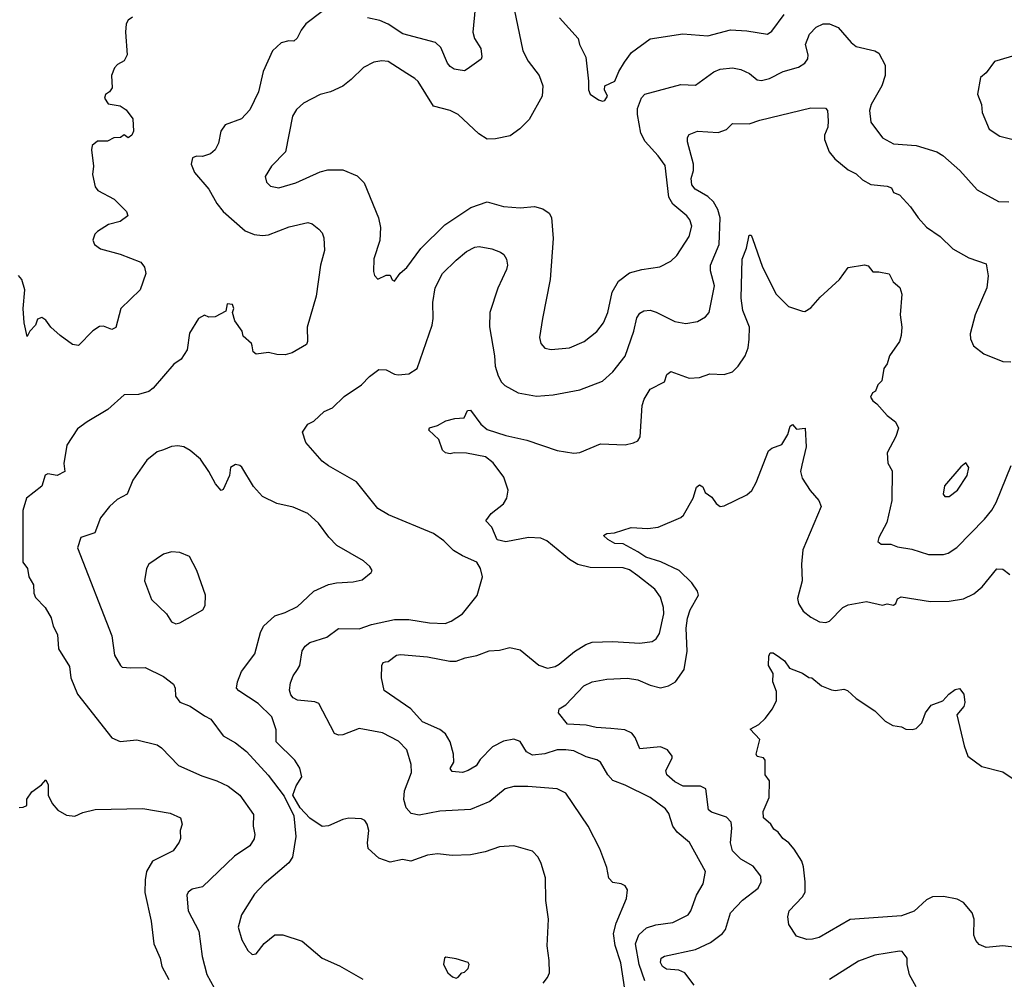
# Model space of a CAD drawing. Extents: x 1678759 to 1859541, y 384609 to 522867.
# Tile 206 of 256: x 1772528 to 1777303, y 462303 to 466955. Entities that reach past the tile are written whole.
import ezdxf

# ---------------------------------------------------------------- set-up
doc = ezdxf.new("R2010")
doc.units = 0

msp = doc.modelspace()

# ---------------------------------------------------------------- linework, layer by layer
at = {"layer": '0CON20XD'}
for points in [[(1774909.6, 467085), (1774967.8, 466805), (1774993.8, 466753.8), (1775046.9, 466685), (1775064.4, 466635), (1775061.9, 466585), (1774998.1, 466471.9), (1774954, 466426), (1774907.2, 466392.8), (1774835, 466377.3), (1774795, 466376.9), (1774755, 466401.9), (1774655, 466495.5), (1774615, 466515.5), (1774535, 466536.9), (1774460, 466655), (1774445, 466670.8), (1774405, 466694.3), (1774315, 466752.2), (1774285, 466756.5), (1774245, 466748.9), (1774195, 466724.3), (1774135.8, 466665), (1774095, 466633.3), (1774035, 466605.5), (1773985, 466593.1), (1773905, 466550), (1773870.5, 466519.5), (1773851.9, 466488.1), (1773817.5, 466315), (1773750, 466245), (1773718.8, 466195), (1773725, 466167.5), (1773745, 466148.8), (1773785, 466140), (1773866.7, 466165), (1773985, 466218.5), (1774023.1, 466226.9), (1774095, 466227.8), (1774165, 466197.8), (1774199.5, 466165), (1774268.9, 465995), (1774278.3, 465948.3), (1774274.4, 465885.6), (1774246.1, 465796.1), (1774244, 465735), (1774248.8, 465715), (1774265, 465696.7), (1774305, 465716), (1774325, 465716.7), (1774333.9, 465693.9), (1774345, 465687.5), (1774373.3, 465726.7), (1774405, 465754.2), (1774473.4, 465846.6), (1774589.1, 465960.9), (1774715.4, 466044.6), (1774795, 466072.1), (1774875, 466049.4), (1774955, 466043.3), (1775025, 466050), (1775065, 466038.6), (1775095, 466018), (1775106.3, 465996.3), (1775114.5, 465895), (1775100, 465695), (1775062.8, 465507.2), (1775048.9, 465415), (1775055.5, 465385.5), (1775075, 465362.9), (1775105, 465356.9), (1775195, 465364.5), (1775265, 465395.6), (1775326.6, 465443.4), (1775358.9, 465485), (1775379.6, 465535), (1775401.2, 465635), (1775432.1, 465687.9), (1775485, 465727.5), (1775545, 465744.5), (1775632.4, 465757.6), (1775685.5, 465784.5), (1775715, 465812), (1775775, 465904), (1775787.3, 465955), (1775778.5, 465985), (1775763.1, 466005), (1775695, 466060.4), (1775675.3, 466095), (1775658.5, 466248.5), (1775625, 466295.7), (1775561.8, 466365), (1775539.7, 466405), (1775523.8, 466495), (1775524.6, 466525), (1775544.1, 466575.9), (1775560, 466595), (1775735, 466641.9), (1775805, 466638.6), (1775895, 466701.9), (1775925, 466715.6), (1775985, 466721.5), (1776025, 466713.3), (1776068, 466695), (1776104.6, 466664.6), (1776125, 466660.5), (1776165, 466670.5), (1776231.2, 466705), (1776305, 466725.5), (1776335.9, 466744.1), (1776350, 466765), (1776351.5, 466785), (1776339.4, 466835), (1776357.5, 466885), (1776390.8, 466919.2), (1776424.7, 466935.3), (1776455.3, 466935.3), (1776497.4, 466917.4), (1776560, 466845), (1776585, 466825.8), (1776675, 466804.4), (1776693.8, 466793.8), (1776724.4, 466735), (1776724.5, 466685.5), (1776708.2, 466635), (1776657.8, 466545), (1776649.1, 466515), (1776655, 466458.8), (1776712.3, 466382.3), (1776765, 466353.3), (1776875, 466345.5), (1776976.2, 466315), (1777005, 466297.1), (1777087.1, 466225), (1777170.6, 466130.6), (1777275, 466074.3), (1777325, 466073.1)], [(1774737.6, 467012.4), (1774725.7, 466895), (1774734.4, 466865), (1774764.4, 466815), (1774770, 466775), (1774765.7, 466764.3), (1774697.5, 466715), (1774685, 466707.5), (1774655, 466712), (1774635, 466715.8), (1774615, 466728.6), (1774602.7, 466745), (1774571.1, 466821.1), (1774545, 466844.5), (1774386.9, 466886.9), (1774315, 466934.5), (1774275, 466950.9), (1774214.6, 466964.6)], [(1773075, 466967.5), (1773055, 466953.3), (1773044, 466935), (1773041.2, 466895), (1773050, 466785), (1773035, 466756.7), (1773002.1, 466737.9), (1772988.7, 466721.3), (1772972.9, 466685), (1772976.2, 466625), (1772963.9, 466606.1), (1772945, 466592.5), (1772940, 466575), (1772957.3, 466547.3), (1773015, 466537.1), (1773045, 466518.8), (1773077.5, 466475), (1773080, 466415), (1773072.5, 466395), (1773055, 466383.3), (1773035, 466397.5), (1773016.4, 466383.6), (1772985, 466382.5), (1772954.2, 466365.8), (1772905, 466366.2), (1772880, 466345), (1772875.8, 466325), (1772885.6, 466245), (1772880.8, 466205), (1772894.3, 466144.3), (1772907.9, 466127.9), (1772986, 466085), (1773046.2, 466025), (1773052, 466005), (1773015, 465977.5), (1772958.3, 465961.7), (1772905, 465929.2), (1772892.5, 465915), (1772882.9, 465887.1), (1772891.2, 465865), (1772920, 465845), (1773015, 465818.6), (1773115, 465780), (1773133.8, 465755), (1773140, 465725), (1773112.5, 465645), (1773018.6, 465555), (1772995, 465463.3), (1772975, 465454), (1772935, 465470), (1772915, 465468), (1772882.3, 465447.7), (1772813.9, 465376.1), (1772785, 465381.2), (1772725, 465423.8), (1772680, 465465), (1772655, 465498.8), (1772635, 465511.2), (1772615, 465503.3), (1772604.2, 465475), (1772576.7, 465445), (1772565, 465420), (1772550, 465485), (1772545.6, 465555), (1772552.9, 465645), (1772539.2, 465695), (1772522.5, 465715)], [(1773995, 466994.4), (1773915.8, 466935), (1773892.5, 466905), (1773873.6, 466866.4), (1773858.3, 466851.7), (1773833.6, 466853.6), (1773797, 466843), (1773754, 466805), (1773708.6, 466705), (1773686.7, 466605), (1773645, 466518.8), (1773603.8, 466475), (1773524.5, 466445.5), (1773504.4, 466415), (1773492.5, 466357.5), (1773475.8, 466325), (1773453.8, 466305), (1773415, 466292.5), (1773385, 466294.2), (1773366.2, 466285), (1773359.4, 466255), (1773376.2, 466215), (1773445, 466134), (1773484.4, 466065), (1773515.4, 466025.4), (1773621.4, 465931.4), (1773665, 465913.5), (1773705, 465908.5), (1773735, 465912.2), (1773835, 465951.5), (1773925, 465972), (1773946.1, 465966.1), (1773979.5, 465939.5), (1773995, 465922.5), (1774003, 465897), (1774005.8, 465835.8), (1773986.9, 465765), (1773965.7, 465615), (1773922, 465465), (1773924.2, 465395), (1773918.7, 465381.3), (1773850.3, 465339.7), (1773815, 465330.8), (1773775, 465332.5), (1773735, 465342.5), (1773675, 465333.3), (1773660, 465345), (1773656.1, 465373.9), (1773652.5, 465385), (1773611.7, 465421.7), (1773606.7, 465445), (1773572, 465495), (1773560, 465535), (1773566.7, 465555), (1773560, 465575), (1773535, 465577.5), (1773528.3, 465541.7), (1773475.9, 465514.1), (1773445, 465512.5), (1773425, 465522.5), (1773395, 465506.7), (1773351.4, 465435), (1773340.8, 465355), (1773310.9, 465309.1), (1773275, 465286), (1773175, 465168.8), (1773155, 465153.3), (1773105, 465138.6), (1773035, 465136), (1772956, 465065), (1772855, 465006), (1772808.8, 464971.2), (1772757.7, 464892.3), (1772743, 464803), (1772746.7, 464765), (1772710, 464745), (1772665, 464754), (1772652.2, 464747.8), (1772636.4, 464693.6), (1772560.8, 464635), (1772543.1, 464575), (1772542.9, 464325), (1772566.9, 464295), (1772573.4, 464253.4), (1772595.6, 464215), (1772597.1, 464175), (1772604.4, 464154.4), (1772652, 464105), (1772680.6, 464055), (1772691.4, 464015), (1772711.9, 463975), (1772715.7, 463905), (1772769.2, 463819.2), (1772777.1, 463765), (1772808.6, 463685), (1772975, 463474), (1773015, 463455.7), (1773095.6, 463464.4), (1773195, 463438.9), (1773215.7, 463425), (1773298.9, 463338.9), (1773411.4, 463288.6)], [(1775145.6, 466965), (1775235.8, 466865), (1775242.5, 466835), (1775273.7, 466773.7), (1775287, 466657), (1775286, 466615), (1775295, 466593.8), (1775335, 466566.7), (1775355, 466560), (1775365, 466563.3), (1775378.8, 466585), (1775364.2, 466615), (1775366.2, 466635), (1775415, 466657.5), (1775433.1, 466705), (1775461, 466749), (1775495, 466795.6), (1775585, 466862.5), (1775743.7, 466886.3), (1775865, 466877.9), (1775975, 466906.2), (1776055, 466901.1), (1776155, 466885.6), (1776175, 466899.4), (1776235, 466980)], [(1777425, 466803.3), (1777255, 466752.5), (1777215, 466697.5), (1777186.7, 466675), (1777173.3, 466595), (1777192, 466545), (1777196.2, 466505), (1777228.8, 466425), (1777281.2, 466391.2), (1777345, 466374.2)], [(1775462, 462255), (1775442.6, 462382.6), (1775416.5, 462466.5), (1775408, 462525), (1775420.4, 462575), (1775471.2, 462695), (1775476.4, 462736.4), (1775465, 462756.2), (1775445, 462766), (1775405, 462772.5), (1775385, 462792.5), (1775375.8, 462845), (1775342, 462935), (1775284.2, 463045), (1775175.8, 463205), (1775135, 463225.7), (1774992.9, 463237.1), (1774925, 463236.9), (1774883, 463227), (1774808, 463165), (1774715, 463125.4), (1774565, 463118.2), (1774465, 463099.1), (1774426.7, 463106.7), (1774401.8, 463135), (1774390.7, 463175), (1774393.8, 463216.2), (1774427.7, 463305), (1774427.1, 463345), (1774405.7, 463415), (1774365, 463458.1), (1774288.3, 463498.3), (1774175, 463518.9), (1774095, 463487.7), (1774075, 463486.7), (1774055.6, 463495), (1773979.4, 463639.4), (1773958.9, 463648.9), (1773875, 463656.2), (1773855, 463667.1), (1773842.7, 463682.7), (1773836, 463705), (1773840.9, 463740.9), (1773853.9, 463775), (1773875.3, 463804.8), (1773886.8, 463825), (1773897.8, 463895), (1773912.1, 463917.9), (1773935, 463936.5), (1774018, 463962), (1774075, 464004.4), (1774175, 464002.5), (1774235, 464023.6), (1774345, 464047.1), (1774415, 464047.3), (1774515, 464031.2), (1774591.4, 464028.6), (1774620.6, 464039.4), (1774675, 464074.4), (1774746, 464164), (1774772.9, 464255), (1774762.9, 464295), (1774745.3, 464325.3), (1774675.3, 464355.3), (1774631.9, 464381.9), (1774585, 464429.4), (1774535, 464464.2), (1774316.7, 464555), (1774265, 464585.8), (1774162, 464715), (1774025, 464792.2), (1773995.7, 464815), (1773916.2, 464905), (1773900, 464955), (1773925, 464993.8), (1773955, 465008.8), (1774004.5, 465055.5), (1774045, 465074.2), (1774102.1, 465127.9), (1774186.2, 465185), (1774225, 465225.8), (1774270.3, 465259.7), (1774305, 465258), (1774345, 465237.5), (1774364.3, 465234.3), (1774415, 465239.2), (1774455.5, 465264.5), (1774528.8, 465475), (1774533.8, 465506.2), (1774530.9, 465585), (1774542.7, 465655), (1774578.9, 465725), (1774645, 465790), (1774695, 465832.2), (1774735, 465852.2), (1774755.6, 465855.6), (1774817.5, 465845), (1774859.1, 465829.1), (1774876.4, 465816.4), (1774888.8, 465795), (1774893.8, 465765), (1774889.2, 465745), (1774847, 465653), (1774808, 465535), (1774805.9, 465465.9), (1774831.1, 465325), (1774834.4, 465275), (1774849.1, 465229.1), (1774865, 465198), (1774881.4, 465181.4), (1774945, 465146.9), (1775035, 465129.5), (1775115, 465136.7), (1775245, 465160.5), (1775355, 465203.1), (1775405, 465247.5), (1775465, 465324), (1775505.9, 465445), (1775520.1, 465509.9), (1775535, 465531.9), (1775555.4, 465544.6), (1775585, 465546.4), (1775615, 465538.2), (1775705, 465491.9), (1775757.9, 465482.1), (1775815, 465492.9), (1775853.8, 465515), (1775871.4, 465535), (1775897.7, 465665), (1775878.1, 465738.1), (1775877.7, 465765), (1775920.3, 465865), (1775924.7, 465994.7), (1775914.1, 466035), (1775892.8, 466072.8), (1775865, 466098.7), (1775804.3, 466134.3), (1775787.3, 466155), (1775784, 466185), (1775795.3, 466225), (1775795.9, 466255), (1775766, 466364), (1775766.2, 466383.8), (1775775, 466398.8), (1775815, 466414.2), (1775915, 466408.8), (1775955, 466423.8), (1775985, 466452), (1776065, 466450), (1776118, 466468), (1776365, 466528), (1776436.1, 466526.1), (1776446, 466515), (1776448.1, 466465), (1776446.4, 466433.6), (1776431.4, 466395), (1776430.8, 466375), (1776454.2, 466315), (1776480.3, 466280.3), (1776545, 466228), (1776585, 466207.5), (1776615, 466179.2), (1776655, 466155.8), (1776735, 466148.8), (1776755, 466140), (1776765, 466117.5), (1776795, 466106.2), (1776848.3, 466048.3), (1776885, 465994), (1776925, 465950), (1776992, 465905), (1777053.8, 465845), (1777130.9, 465800.9), (1777215, 465772.5), (1777224.1, 465714.1), (1777217.5, 465655), (1777162, 465525), (1777137.3, 465432.7), (1777138.8, 465408.8), (1777154.2, 465374.2), (1777203.3, 465335), (1777295, 465298.8), (1777333.9, 465296.1)], [(1774638.3, 465021.7), (1774684.2, 465025.8), (1774699.5, 465060.5), (1774715, 465062.5), (1774765, 464994.2), (1774795, 464967.8), (1774885, 464938.9), (1774987, 464917), (1775135, 464866), (1775215, 464853.3), (1775245, 464856.7), (1775345, 464898.8), (1775463.9, 464893.9), (1775505, 464904), (1775525, 464913.8), (1775537, 464933), (1775547.5, 465085), (1775556.7, 465115), (1775585, 465163.8), (1775655, 465200), (1775666.7, 465235), (1775685, 465250), (1775775, 465217.1), (1775825, 465220.8), (1775875, 465239.2), (1775945, 465235.7), (1775985, 465248), (1776012.9, 465275), (1776046.7, 465325), (1776060.5, 465365), (1776066.2, 465406.2), (1776068, 465465), (1776034.5, 465545.5), (1776026.1, 465605), (1776032.1, 465795), (1776052.4, 465847.6), (1776065, 465910), (1776075, 465910), (1776082.5, 465895), (1776130, 465755), (1776197.1, 465625), (1776256.2, 465565), (1776325, 465542), (1776335, 465540), (1776365, 465558.6), (1776410.1, 465609.9), (1776502.9, 465695), (1776545, 465753.3), (1776625, 465766.7), (1776642.5, 465762.5), (1776665, 465733.3), (1776695, 465733.3), (1776745, 465722.5), (1776763.9, 465683.9), (1776797, 465657), (1776806, 465625), (1776798.6, 465525), (1776805.8, 465465), (1776802.5, 465425), (1776794.2, 465395), (1776746.2, 465325), (1776735, 465287.5), (1776718.8, 465265), (1776708.8, 465205), (1776690, 465185), (1776677.5, 465155), (1776664.2, 465145.8), (1776654, 465125), (1776665, 465106.7), (1776685, 465093.3), (1776735, 465036.2), (1776776, 465005), (1776790, 464975), (1776777.1, 464935), (1776734.2, 464855), (1776738.8, 464805), (1776758.8, 464768.8), (1776757.8, 464625), (1776732.4, 464517.6), (1776693.8, 464445), (1776690, 464425), (1776705, 464412), (1776753, 464413), (1776785, 464399.2), (1776855, 464388.1), (1776935, 464361.8), (1777007.4, 464362.6), (1777030.3, 464369.7), (1777072.8, 464397.2), (1777206.6, 464533.4), (1777242.1, 464577.9), (1777262.7, 464615), (1777335.3, 464794.7)], [(1775560, 462295), (1775532.2, 462375), (1775515.2, 462474.8), (1775531, 462519), (1775568.1, 462551.9), (1775613, 462567), (1775695, 462577.9), (1775769.4, 462615), (1775782.5, 462635), (1775809.7, 462710.3), (1775843.1, 462765), (1775853.8, 462825), (1775775.6, 462965.6), (1775716.9, 463016.9), (1775695.6, 463045), (1775676.6, 463106.6), (1775659.7, 463129.7), (1775585, 463184.4), (1775465, 463243.6), (1775405, 463266.4), (1775380.4, 463295), (1775345.3, 463355.3), (1775327.6, 463367.6), (1775275, 463382), (1775215, 463410.4), (1775176, 463416), (1775135, 463415.3), (1775075, 463395.4), (1775015, 463389.2), (1774986.4, 463406.4), (1774955, 463455.6), (1774925, 463467.9), (1774875, 463457.5), (1774820.5, 463429.5), (1774761.7, 463368.3), (1774741.4, 463338.6), (1774703.8, 463315), (1774675, 463305.7), (1774625, 463310), (1774616, 463325), (1774634.2, 463355.8), (1774632.5, 463395), (1774616.5, 463455), (1774592.8, 463492.8), (1774565, 463514.6), (1774480.9, 463550.9), (1774425, 463614.6), (1774295, 463702.5), (1774283.3, 463765), (1774284, 463825), (1774290.8, 463839.2), (1774301.7, 463841.7), (1774315.6, 463844.4), (1774355, 463874.3), (1774375, 463877.7), (1774506.6, 463866.6), (1774614.5, 463845.5), (1774644.5, 463845.5), (1774688, 463862), (1774745, 463872.2), (1774804.4, 463895.6), (1774855, 463898), (1774905, 463910.8), (1774955, 463900), (1775045.5, 463825.5), (1775087.9, 463812.1), (1775125, 463819.4), (1775145, 463830), (1775217.9, 463892.1), (1775274.1, 463925.9), (1775305, 463937.3), (1775405, 463940.5), (1775535, 463932.9), (1775595, 463940), (1775615, 463954.2), (1775630.9, 463979.1), (1775652.2, 464075), (1775649.5, 464105), (1775635.6, 464155), (1775608.1, 464195), (1775525, 464259.6), (1775485, 464288.2), (1775455, 464297.2), (1775295, 464300), (1775235, 464313.5), (1775195, 464338.7), (1775085, 464428.9), (1775055, 464442), (1774995, 464445.4), (1774885, 464424.5), (1774843.3, 464433.3), (1774817.5, 464495), (1774788.8, 464525), (1774815, 464561.4), (1774875, 464607.5), (1774890.6, 464635), (1774896.5, 464675), (1774876.7, 464736.7), (1774825, 464807.1), (1774786.6, 464836.6), (1774695.5, 464854.5), (1774635, 464855.7), (1774615, 464850), (1774593.3, 464855), (1774578.3, 464868.3), (1774560.7, 464920.7), (1774512, 464965), (1774515, 464975.8), (1774555, 464988.6), (1774595, 465010.8), (1774638.3, 465021.7)], [(1775798.2, 462275), (1775753.8, 462333.8), (1775725, 462347.9), (1775665, 462351.3), (1775645.5, 462365), (1775635.4, 462385), (1775639.4, 462405), (1775655.3, 462414.7), (1775805, 462447.1), (1775877.9, 462482.1), (1775935.6, 462525), (1775950.6, 462545), (1775975.6, 462625), (1776033.2, 462686.8), (1776108.9, 462745), (1776124.4, 462775), (1776122.8, 462802.8), (1776085, 462852.2), (1776025, 462884.6), (1775984.6, 462925), (1775974.7, 462965), (1775981.8, 463035), (1775977.7, 463065), (1775955, 463088.4), (1775883.7, 463113.7), (1775869.1, 463125), (1775856, 463226), (1775829.5, 463239.5), (1775745, 463238.9), (1775705, 463260.4), (1775666.7, 463295), (1775661.9, 463315), (1775692.5, 463375), (1775692, 463385), (1775668.8, 463415), (1775635, 463430.6), (1775535, 463420), (1775513.6, 463475), (1775496.5, 463496.5), (1775463, 463513), (1775395, 463518.5), (1775324.5, 463524.5), (1775275.6, 463535.6), (1775185, 463540), (1775141.2, 463595), (1775143.8, 463615), (1775176.2, 463633.8), (1775264, 463725), (1775305, 463745.5), (1775375, 463757.9), (1775475, 463762.3), (1775525.3, 463755.3), (1775585, 463729.5), (1775635, 463716.4), (1775674.7, 463725.3), (1775708, 463745), (1775750.8, 463805), (1775765.4, 463894.6), (1775759.5, 464005), (1775766.2, 464053.8), (1775780, 464095), (1775819.5, 464165), (1775815.5, 464185), (1775787.5, 464225), (1775725.5, 464285.5), (1775637.5, 464327.5), (1775565, 464349.2), (1775526.2, 464375), (1775455, 464414.4), (1775415, 464415.8), (1775380, 464435), (1775360, 464455), (1775376, 464464), (1775412, 464468), (1775493.4, 464493.4), (1775575, 464488.1), (1775625, 464494.2), (1775735, 464541.2), (1775747.3, 464552.7), (1775794.2, 464635.8), (1775810.3, 464689.7), (1775825, 464700), (1775840.5, 464690.5), (1775853, 464663), (1775885, 464640.8), (1775905, 464610), (1775925, 464596), (1775945, 464598.8), (1776055, 464651.2), (1776077.8, 464672.2), (1776098.9, 464711.1), (1776160, 464865), (1776175, 464878.1), (1776224.3, 464895.7), (1776252.5, 464945), (1776264.2, 464985), (1776275, 464993.3), (1776295, 464970), (1776337.5, 464975), (1776341.5, 464885), (1776321.5, 464795), (1776314.5, 464765), (1776323.2, 464733.2), (1776362.1, 464672.1), (1776402.9, 464625), (1776414.2, 464595), (1776325.7, 464385), (1776319.4, 464315), (1776322.5, 464235), (1776300.3, 464149.7), (1776304.4, 464125), (1776327.4, 464087.4), (1776365, 464058.6), (1776406.8, 464036.8), (1776437.9, 464032.1), (1776455, 464040), (1776520, 464105), (1776545, 464119.2), (1776634.3, 464134.3), (1776712.5, 464117.5), (1776735, 464122.5), (1776765, 464117.5), (1776777.5, 464125), (1776785, 464147.5), (1776802.3, 464157.7), (1776945, 464134.3), (1777035, 464135.7), (1777105, 464147.1), (1777155, 464171.9), (1777195.7, 464205), (1777267.1, 464292.9), (1777295, 464291.2), (1777330, 464265)], [(1775066.2, 462283.8), (1775088.3, 462311.7), (1775096.7, 462335), (1775096.1, 462393.9), (1775085.9, 462465.9), (1775092.5, 462595), (1775079.4, 462685), (1775078.6, 462795), (1775057.5, 462865), (1775042, 462895), (1775014.4, 462924.4), (1774925, 462949.2), (1774855, 462945.8), (1774785, 462920.6), (1774715, 462907.1), (1774625, 462903.1), (1774555, 462910.6), (1774505.6, 462904.4), (1774425, 462876.2), (1774385, 462883.3), (1774325, 462870), (1774269.7, 462889.7), (1774217.7, 462937.7), (1774214.2, 462965), (1774220.8, 463025), (1774213.8, 463055), (1774202.3, 463072.3), (1774185, 463081.2), (1774125, 463084.2), (1774095, 463078), (1774025, 463047.1), (1773995, 463044.3), (1773934.6, 463084.6), (1773888, 463135), (1773853.3, 463195), (1773869.3, 463240.7), (1773896.7, 463285), (1773886.1, 463326.1), (1773862.5, 463365), (1773772.5, 463455), (1773771.7, 463511.7), (1773750.8, 463575), (1773685, 463640), (1773591.2, 463701.2), (1773580, 463715), (1773584, 463745), (1773604.2, 463795), (1773668.9, 463881.1), (1773695.5, 463985), (1773711.1, 464015), (1773765, 464064.4), (1773815, 464080.6), (1773875, 464110.6), (1773898.8, 464131.2), (1773954.3, 464185), (1774025, 464216.7), (1774065, 464225.6), (1774145, 464229.2), (1774189.7, 464240.3), (1774233.3, 464275), (1774236.7, 464285), (1774226.7, 464305), (1774195, 464332.5), (1774066.9, 464406.9), (1774026.9, 464446.9), (1773978, 464515), (1773925, 464562), (1773855, 464591.4), (1773775, 464610), (1773705, 464643.1), (1773662.3, 464692.3), (1773605.5, 464785.5), (1773595, 464793.8), (1773575, 464798.8), (1773551.2, 464785), (1773546.2, 464745), (1773515, 464677.5), (1773505, 464672.5), (1773477.5, 464705), (1773445.7, 464765), (1773404.7, 464824.7), (1773355, 464867.1), (1773325, 464884.3), (1773295, 464888.6), (1773265, 464885.8), (1773225, 464870), (1773195, 464860), (1773145, 464820), (1773077.3, 464722.7), (1773050, 464655), (1773001.3, 464628.7), (1772964.2, 464595), (1772919.7, 464540.3), (1772892.9, 464467.1), (1772824, 464445), (1772808, 464395), (1772975, 463967.5), (1772987.5, 463875), (1773016.7, 463825), (1773025, 463816.7), (1773067.7, 463812.3), (1773137.5, 463815), (1773225, 463771.2), (1773274.2, 463734.2), (1773282, 463715), (1773284, 463675), (1773305, 463646.2), (1773355, 463627.5), (1773425, 463580.8), (1773454.4, 463564.4), (1773515, 463483.8), (1773575, 463448.6), (1773627.8, 463407.8), (1773733, 463293), (1773811.3, 463191.3), (1773857.1, 463095), (1773866.7, 462995), (1773850.5, 462895), (1773832.9, 462867.1), (1773714.3, 462765), (1773666.7, 462715), (1773603.3, 462615), (1773587.8, 462555), (1773605.6, 462495), (1773635, 462442), (1773655, 462422.9), (1773675, 462427.1), (1773713.2, 462476.8), (1773765, 462517.7), (1773805, 462517.7), (1773898.1, 462488.1), (1773994.8, 462404.8), (1774078.9, 462368.9), (1774192.8, 462302.8)], [(1777035, 464643.8), (1777076.4, 464673.6), (1777122.5, 464745), (1777130, 464785), (1777117, 464807), (1777092.3, 464787.7), (1777012, 464695), (1777006.7, 464655), (1777015, 464643.8), (1777035, 464643.8)], [(1773285, 464026), (1773305, 464031.2), (1773416.2, 464095), (1773427.5, 464115), (1773428.5, 464165), (1773387.8, 464285), (1773352.3, 464352.3), (1773305, 464372), (1773265, 464375.7), (1773225, 464364.2), (1773155, 464316.2), (1773143.8, 464295), (1773134, 464235), (1773166.7, 464145), (1773240.5, 464075), (1773265, 464036), (1773285, 464026)], [(1777375, 462454.7), (1777295, 462464.7), (1777215, 462456.4), (1777181.5, 462471.5), (1777165, 462490.8), (1777155, 462516.7), (1777156, 462595), (1777147.7, 462625), (1777105, 462674.6), (1777075, 462691.6), (1777007.5, 462705), (1776955, 462703.2), (1776925, 462688.2), (1776865, 462633.8), (1776805, 462610), (1776555, 462593.1), (1776405, 462505.6), (1776373, 462497), (1776345, 462496.2), (1776295, 462512.5), (1776258.3, 462568.3), (1776252.5, 462605), (1776260, 462635), (1776325, 462702.9), (1776336.5, 462725), (1776337.3, 462775), (1776328.5, 462848.5), (1776320.8, 462875), (1776284.6, 462934.6), (1776258, 462965), (1776228.8, 462985), (1776205.9, 463015.9), (1776185, 463031.2), (1776171.2, 463055), (1776135.8, 463085), (1776134.3, 463115.7), (1776163.3, 463185), (1776163.8, 463265), (1776143.8, 463295), (1776143.3, 463365), (1776135, 463376.2), (1776105, 463383.8), (1776100, 463395), (1776117.5, 463465), (1776070, 463515), (1776112.3, 463537.7), (1776143.2, 463566.8), (1776178.8, 463615), (1776198, 463655), (1776198.7, 463698.7), (1776180, 463745), (1776182, 463785), (1776160, 463825), (1776161.2, 463868.8), (1776167.5, 463885), (1776182.5, 463885), (1776213.3, 463865), (1776236.4, 463846.4), (1776261.7, 463811.7), (1776325, 463786.7), (1776355, 463766.2), (1776370, 463765), (1776415.8, 463725.8), (1776465, 463706.7), (1776485, 463703.8), (1776525, 463710), (1776542.7, 463702.7), (1776583.7, 463663.7), (1776675.3, 463605.3), (1776725, 463554.2), (1776763, 463533), (1776803.6, 463526.4), (1776825, 463516), (1776856.4, 463513.6), (1776875, 463518.8), (1776903, 463547), (1776920.8, 463595), (1776948.3, 463631.7), (1777005, 463652.5), (1777033.9, 463686.1), (1777065, 463707.5), (1777085, 463712.5), (1777106.7, 463685), (1777111.2, 463645), (1777105.8, 463625), (1777073.3, 463585), (1777107.8, 463435), (1777125.5, 463385.5), (1777193.8, 463335), (1777295, 463308.6), (1777365, 463261.2)], [(1773411.4, 463288.6), (1773485, 463265.5), (1773539.1, 463239.1), (1773595.6, 463195), (1773661.4, 463101.4), (1773661.2, 463045), (1773668.2, 463005), (1773665, 462983.8), (1773645, 462949.2), (1773569.7, 462900.3), (1773415, 462752), (1773365, 462740), (1773346, 462725), (1773339.1, 462710.9), (1773345.6, 462635), (1773396.5, 462536.5), (1773413.7, 462413.7), (1773435, 462326.7), (1773471.1, 462261.1)], [(1772525, 463136.2), (1772545, 463138), (1772562.5, 463145), (1772563.6, 463176.4), (1772587.7, 463212.3), (1772633.9, 463246.1), (1772655, 463270), (1772665.8, 463245.8), (1772666.2, 463195), (1772685.6, 463155), (1772712.7, 463122.7), (1772755, 463098.1), (1772795, 463094.4), (1772835, 463111.4), (1772895, 463125.8), (1773125, 463131.2), (1773258.3, 463108.3), (1773308.8, 463085), (1773316.7, 463055), (1773306.2, 463025), (1773308.1, 462985), (1773302.4, 462967.6), (1773272.5, 462925), (1773172.9, 462875), (1773143.1, 462825), (1773136.7, 462785), (1773135.5, 462724.5), (1773165.4, 462585), (1773178.8, 462475), (1773210, 462405), (1773216.9, 462365), (1773251.5, 462301.5)], [(1776875.8, 462265.8), (1776842.5, 462325), (1776831.2, 462375), (1776831.2, 462405), (1776806.9, 462436.9), (1776795, 462439.2), (1776675, 462420), (1776595, 462390.8), (1776455, 462302.5)], [(1774645, 462308.8), (1774655, 462313.3), (1774672.5, 462335), (1774685, 462337.5), (1774702.5, 462355), (1774707.5, 462375), (1774702.5, 462385), (1774645, 462402), (1774595, 462410), (1774587.5, 462405), (1774583.8, 462375), (1774603.8, 462335), (1774627.5, 462315), (1774645, 462308.8)]]:
    msp.add_lwpolyline(points, dxfattribs=at)

doc.saveas('drawing.dxf')
